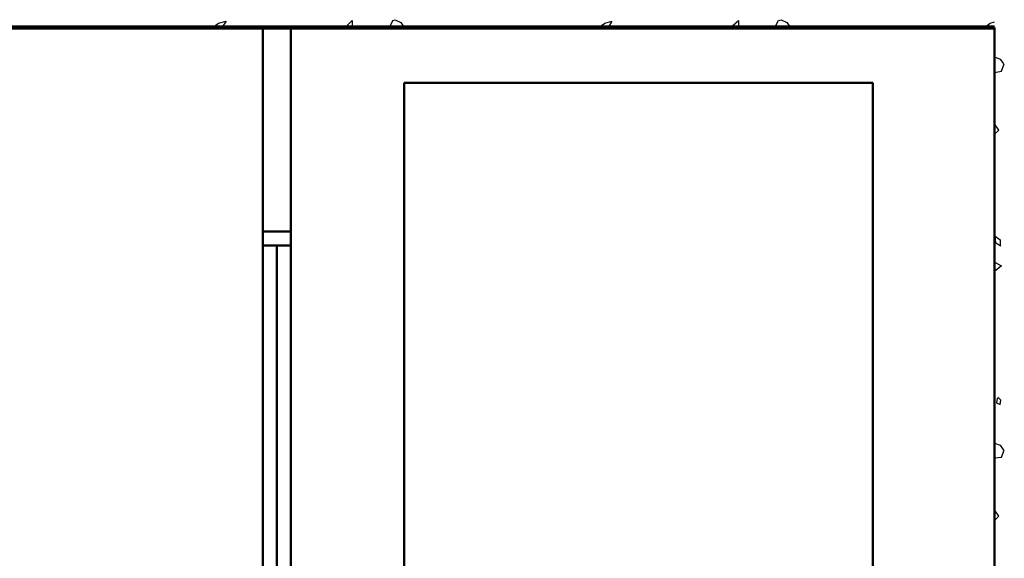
# Model space of a CAD drawing. Header units: millimetres. Extents: x 361 to 67326, y 666 to 56869.
# Tile 10 of 129: x 20045 to 23544, y 14959 to 16874. Entities that reach past the tile are written whole.
import ezdxf

# ---------------------------------------------------------------- set-up
doc = ezdxf.new("R2010")
doc.units = ezdxf.units.MM
doc.layers.add('vanarris', color=253, linetype='Continuous')

msp = doc.modelspace()

# ---------------------------------------------------------------- linework, layer by layer
at = {"layer": 'vanarris', "lineweight": 25}
for p, q in [((20751.4, 16861.2), (20778.9, 16868.7)), ((20778.9, 16868.7), (20763.9, 16846.2)), ((21201.4, 16846.2), (21226.4, 16871.2)), ((21226.4, 16871.2), (21226.4, 16846.2)), ((21358.9, 16846.2), (21371.4, 16871.2)), ((21371.4, 16871.2), (21378.9, 16873.7)), ((21378.9, 16873.7), (21398.9, 16863.7)), ((22123.9, 16861.2), (22148.9, 16868.7)), ((22148.9, 16868.7), (22136.4, 16846.2)), ((22571.4, 16846.2), (22598.9, 16871.2)), ((22598.9, 16871.2), (22598.9, 16846.2)), ((22728.9, 16846.2), (22741.4, 16871.2)), ((22741.4, 16871.2), (22751.4, 16873.7)), ((22751.4, 16873.7), (22771.4, 16863.7)), ((23493.9, 16861.2), (23508.9, 16866.2)), ((20731.4, 16846.2), (20751.4, 16861.2)), ((21398.9, 16863.7), (21411.4, 16846.2)), ((22101.4, 16846.2), (22123.9, 16861.2)), ((22771.4, 16863.7), (22783.9, 16846.2)), ((23473.9, 16846.2), (23493.9, 16861.2)), ((23508.9, 16741.2), (23528.9, 16733.7)), ((23528.9, 16733.7), (23541.4, 16716.2)), ((23508.9, 16686.2), (23533.9, 16691.2)), ((23533.9, 16691.2), (23543.9, 16716.2)), ((23523.9, 16481.2), (23508.9, 16503.7)), ((23508.9, 16466.2), (23523.9, 16481.2)), ((23513.9, 16078.7), (23511.4, 16103.7)), ((23511.4, 16103.7), (23528.9, 16091.2)), ((23531.4, 16068.7), (23513.9, 16078.7)), ((23528.9, 16091.2), (23528.9, 16068.7)), ((23508.9, 16011.2), (23533.9, 15998.7)), ((23533.9, 15998.7), (23508.9, 15978.7)), ((23518.9, 15528.7), (23516.4, 15511.2)), ((23516.4, 15511.2), (23528.9, 15506.2)), ((23531.4, 15521.2), (23521.4, 15531.2)), ((23528.9, 15506.2), (23531.4, 15521.2)), ((23508.9, 15368.7), (23528.9, 15361.2)), ((23528.9, 15361.2), (23541.4, 15343.7)), ((23533.9, 15318.7), (23543.9, 15343.7)), ((23508.9, 15316.2), (23533.9, 15318.7)), ((23523.9, 15108.7), (23508.9, 15131.2)), ((23508.9, 15093.7), (23523.9, 15108.7))]:
    msp.add_line(p, q, dxfattribs=at)
at = {"layer": 'vanarris', "lineweight": 90}
msp.add_line((20008.9, 16846.2), (23508.9, 16846.2), dxfattribs=at)
at = {"layer": 'vanarris', "lineweight": 50}
for p, q in [((20908.9, 16846.2), (20908.9, 13971.2)), ((21008.9, 16846.2), (21008.9, 13971.2)), ((23508.9, 13971.2), (23508.9, 16846.2)), ((21411.4, 14126.2), (21411.4, 16648.7)), ((21411.4, 16648.7), (23076.4, 16648.7)), ((23076.4, 16648.7), (23076.4, 14126.2)), ((21008.9, 16121.2), (20908.9, 16121.2)), ((21008.9, 16071.2), (20908.9, 16071.2)), ((20958.9, 16071.2), (20958.9, 13971.2))]:
    msp.add_line(p, q, dxfattribs=at)

doc.saveas('drawing.dxf')
